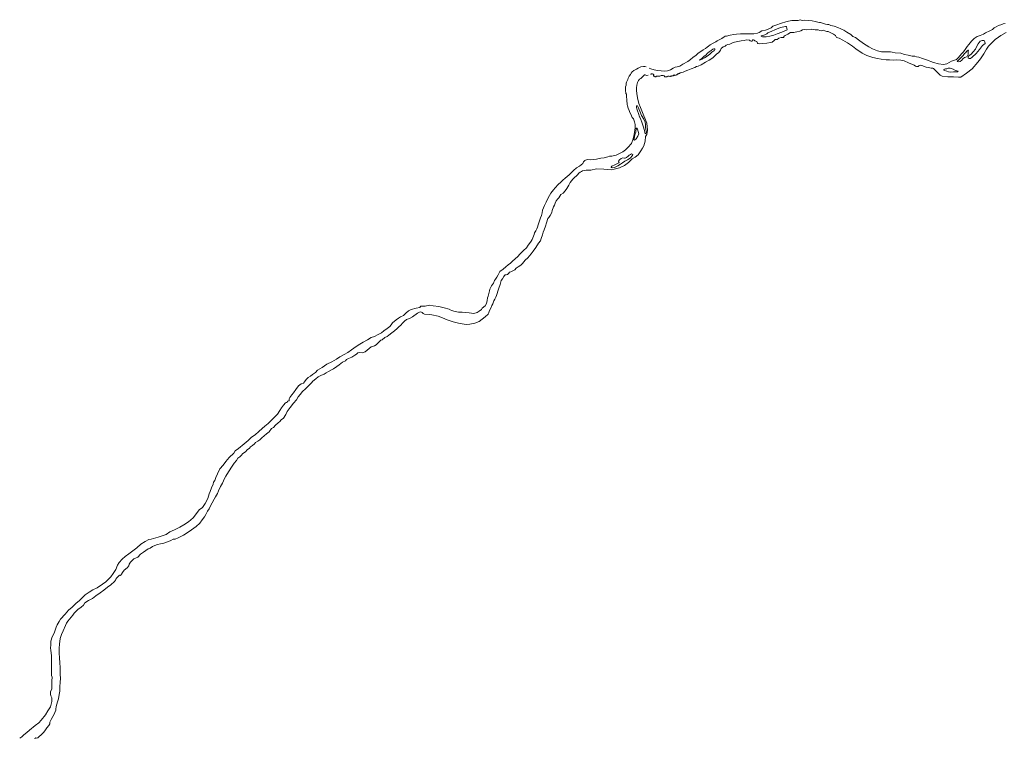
# Model space of a CAD drawing. Header units: metres. Extents: x 347609 to 404409, y 8547781 to 8605413.
# Tile 16 of 37: x 383042 to 386963, y 8575332 to 8578195. Entities that reach past the tile are written whole.
import ezdxf

# ---------------------------------------------------------------- set-up
doc = ezdxf.new("R2010")
doc.units = ezdxf.units.M
doc.layers.get('0').update_dxf_attribs({"color": 3})
doc.layers.add('01. RIO', color=7, linetype='Continuous', lineweight=5, true_color=0x2776bb)

# ---------------------------------------------------------------- blocks, each defined once
blk = doc.blocks.new('REIORORI')
at = {"layer": '01. RIO', "color": 152, "lineweight": 15, "true_color": 0x2776bb, "flags": 128}
for points in [[(385548.5, 8578001.6), (385556.3, 8577998.9), (385569.1, 8577994.6), (385582.1, 8577991.7), (385611.1, 8577989), (385622.3, 8577990.8), (385633.5, 8577995.2), (385645.3, 8578001.6), (385653.3, 8578004.8), (385660.9, 8578006.5), (385670.7, 8578009.1), (385683.7, 8578016.8), (385703.1, 8578027.7), (385713.6, 8578036), (385723.4, 8578043.5), (385736.4, 8578053.5), (385744.8, 8578060.7), (385754.8, 8578068.5), (385764.6, 8578075.1), (385773.9, 8578080.2), (385779.5, 8578084.7), (385785.1, 8578089.2), (385792.2, 8578094.4), (385803.4, 8578100.7), (385814.3, 8578106.4), (385820.1, 8578110), (385830.1, 8578116.1), (385838.2, 8578120.3), (385848.4, 8578126.4), (385851.4, 8578128.4), (385857.7, 8578129.3), (385872, 8578132.4), (385886.8, 8578136.1), (385897.5, 8578136.3), (385913, 8578138.5), (385924.2, 8578138.4), (385936.4, 8578137.7), (385950.6, 8578138.3), (385966, 8578138.5), (385980.5, 8578140.3), (385987.4, 8578143.4), (385998.4, 8578149.8), (386012.6, 8578153.4), (386020.2, 8578156), (386025.4, 8578158.8), (386035.6, 8578162.6), (386041.5, 8578168.6), (386054, 8578172.5), (386076, 8578181.2), (386093.2, 8578186.4), (386104.6, 8578189), (386117.8, 8578190.9), (386125.8, 8578190.7), (386131.5, 8578190.7), (386141.9, 8578191.3), (386146.2, 8578193.2), (386151.3, 8578194.6), (386153.9, 8578192.7), (386161, 8578191.8), (386168.3, 8578193.2), (386182.9, 8578191.7), (386197.9, 8578190.2), (386210.1, 8578187.8), (386221.2, 8578184.9), (386226.8, 8578183.6), (386231.1, 8578183.4), (386242.8, 8578179.2), (386250.8, 8578177.2), (386259.9, 8578174.9), (386264.7, 8578175.1), (386272.5, 8578171.8), (386285.8, 8578168.7), (386300.9, 8578163.3), (386312, 8578158.4), (386318.1, 8578155.3), (386324.2, 8578152.6), (386336.3, 8578144.6), (386351.8, 8578135.5), (386360.7, 8578128.2), (386370.2, 8578123.3), (386383.4, 8578113.8), (386402.4, 8578099.5), (386424.5, 8578086.3), (386438.9, 8578078.3), (386458.5, 8578070.7), (386473.7, 8578066.9), (386488.6, 8578066.9), (386503.5, 8578066.5), (386509.7, 8578066.5), (386516.9, 8578064.7), (386528.7, 8578062.8), (386550.9, 8578060.8), (386566.5, 8578055.5), (386580.9, 8578053.8), (386596.4, 8578049.6), (386606.6, 8578049.1), (386613.8, 8578046.4), (386622.5, 8578045.2), (386638.1, 8578039.5), (386653.7, 8578035.3), (386682, 8578024.7), (386701, 8578018.6), (386720.6, 8578016.5), (386733.9, 8578018.7), (386753.7, 8578028.9), (386773.6, 8578035.7), (386780.9, 8578044.6), (386793.3, 8578058.4), (386801.5, 8578065.9), (386810.2, 8578079.6), (386814.9, 8578087.9), (386821.5, 8578095.2), (386832.5, 8578109.1), (386843.6, 8578119), (386854.9, 8578127.3), (386867.2, 8578132), (386880.8, 8578136.4), (386888.9, 8578142), (386905.4, 8578149.9), (386916, 8578155.9), (386923.1, 8578162.2), (386930.6, 8578165.6), (386940.6, 8578170.8), (386952.9, 8578175.8), (386958.3, 8578178.6), (386966.4, 8578179.6)], [(385554.5, 8577977.1), (385555.7, 8577977.8), (385556.9, 8577978), (385557.4, 8577978), (385557.8, 8577978.6), (385558.3, 8577978.9), (385559.5, 8577978.5), (385562, 8577978.3), (385564.6, 8577977.3), (385565.9, 8577976.4), (385566.6, 8577975.7), (385567.4, 8577975.1), (385567.8, 8577974.6), (385567.4, 8577973.4), (385566.7, 8577972.2), (385566.4, 8577971), (385568, 8577970), (385571.6, 8577967.9), (385573.5, 8577967), (385575.9, 8577966.4), (385577, 8577967.9), (385578.9, 8577969.5), (385580.3, 8577969.9), (385583.6, 8577969.8), (385587, 8577969.4), (385589, 8577969.4), (385592, 8577970), (385596.7, 8577971.7), (385600.5, 8577972.4), (385604.6, 8577971.9), (385609, 8577970.7), (385610.7, 8577969.3), (385610.2, 8577968.4), (385610.3, 8577967.6), (385612.3, 8577966.5), (385615.8, 8577966.8), (385619, 8577967.3), (385620.9, 8577968.3), (385623.6, 8577969), (385626.5, 8577969.1), (385628.3, 8577969.3), (385631, 8577968.4), (385632.9, 8577968.9), (385634, 8577969.6), (385637.6, 8577969.7), (385638.8, 8577970.7), (385641, 8577971.6), (385643.2, 8577971.4), (385644.8, 8577971.4), (385646.1, 8577972.3), (385647.5, 8577973.4), (385648.4, 8577974.3), (385649.4, 8577974.1), (385649.8, 8577973.1), (385651.7, 8577972.7), (385653.6, 8577973.4), (385655.1, 8577973.3), (385656.8, 8577973.5), (385657.1, 8577974.3), (385658, 8577975), (385658.9, 8577974.8), (385659.3, 8577974.6), (385660.3, 8577975.4), (385661.1, 8577976.3), (385661.5, 8577977), (385662.3, 8577977.9), (385663.8, 8577978.4), (385665.3, 8577978.4), (385666, 8577979.2), (385667.6, 8577979.6), (385669.9, 8577980.4), (385672.4, 8577982.3), (385679.1, 8577984.6), (385684.5, 8577986), (385692.8, 8577989.4), (385703.7, 8577993.9), (385716.1, 8577999.4), (385730.7, 8578004.6), (385738.2, 8578008.3), (385744.7, 8578009.2), (385755.9, 8578014.7), (385773.5, 8578025.1), (385787.7, 8578033.2), (385803.1, 8578043.1), (385807.7, 8578047.8), (385813.2, 8578053.1), (385817.8, 8578057.6), (385826.3, 8578064.1), (385832.7, 8578072.7), (385836.2, 8578079.4), (385844, 8578086.6), (385852.1, 8578089.7), (385856.4, 8578093.6), (385861.8, 8578095.2), (385870.4, 8578097.6), (385880.5, 8578102), (385889.5, 8578105.6), (385902.2, 8578108.2), (385915.4, 8578110), (385927.8, 8578112.1), (385937.2, 8578113.7), (385948.6, 8578112.8), (385951.8, 8578109.9), (385955.7, 8578108.7), (385958.9, 8578109.4), (385960.2, 8578111.4), (385960.6, 8578113.3), (385961.8, 8578114.2), (385964.4, 8578113.7), (385967.2, 8578112.5), (385969.9, 8578110.8), (385977.5, 8578107.1), (385980.8, 8578101.2), (385982.2, 8578099.3), (385990.2, 8578098.8), (386002.1, 8578100), (386017.9, 8578101.1), (386032.3, 8578103.8), (386038.7, 8578105.3), (386046.5, 8578111.4), (386050.8, 8578115.2), (386058.3, 8578116), (386066, 8578120.6), (386075.4, 8578123.1), (386084, 8578124), (386085.7, 8578124.6), (386085.5, 8578127.1), (386086.1, 8578129), (386091.2, 8578131.6), (386101.6, 8578137.3), (386112.5, 8578143.3), (386119.1, 8578143.7), (386125.1, 8578144.1), (386129.9, 8578145), (386137.7, 8578146.1), (386148.5, 8578149.1), (386152.8, 8578150.2), (386159.9, 8578153.7), (386169.7, 8578155.6), (386175.1, 8578154.6), (386193.8, 8578155), (386196.7, 8578156.2), (386210.7, 8578154.6), (386222.3, 8578153.6), (386229.1, 8578151.4), (386234.1, 8578150.4), (386237.9, 8578152), (386242.6, 8578152.4), (386248.5, 8578150.1), (386256.6, 8578148.1), (386261.5, 8578147.1), (386270.2, 8578143.3), (386283.5, 8578137.1), (386290.8, 8578131), (386295.8, 8578124), (386305.2, 8578121.1), (386321, 8578113.5), (386338.5, 8578102.9), (386358.6, 8578089), (386372.2, 8578078.6), (386397.8, 8578061.7), (386415.6, 8578052), (386439.3, 8578043.6), (386458, 8578039.4), (386473.5, 8578036.7), (386493.3, 8578034.7), (386505.7, 8578034.3), (386522.7, 8578033.3), (386533.7, 8578034.1), (386551.9, 8578033.4), (386564.3, 8578030.8), (386582.4, 8578022.9), (386604.2, 8578013.9), (386609.8, 8578009.3), (386614, 8578007.6), (386619.7, 8578008.7), (386623.2, 8578011.4), (386628.1, 8578013), (386638.6, 8578010.5), (386648.8, 8578006.9), (386651.8, 8578005.1), (386662, 8578003.6), (386672.4, 8578001.6), (386678.2, 8578001.5), (386682, 8578000.8), (386685.6, 8577996.5), (386693.5, 8577988.8), (386707.6, 8577973.4), (386716.3, 8577969), (386738, 8577966.5), (386761.7, 8577966.8), (386781.2, 8577965.9), (386789.9, 8577965.9), (386813.4, 8577980.9), (386835.6, 8577998.7), (386858.6, 8578025.7), (386868.7, 8578039.2), (386881.5, 8578059.2), (386892.8, 8578076.7), (386900.9, 8578089.3), (386915.9, 8578105.2), (386927.5, 8578116.2), (386939.7, 8578124.3), (386950.1, 8578131.8), (386971.1, 8578143.6)], [(383042.4, 8575333.2), (383051.3, 8575338.6), (383059.3, 8575345.9), (383070.7, 8575355.6), (383081.4, 8575365), (383103.4, 8575382.7), (383119.2, 8575394.2), (383127.3, 8575404.6), (383145.1, 8575425.1), (383155.1, 8575441.3), (383164.6, 8575457.8), (383170.2, 8575478.6), (383170.5, 8575492.9), (383166.6, 8575501.7), (383164.6, 8575508.3), (383165.1, 8575518), (383170.2, 8575528.4), (383170.2, 8575560.6), (383171.2, 8575575.9), (383169.7, 8575582.2), (383169.7, 8575592.7), (383168.8, 8575614), (383168.8, 8575629.8), (383169, 8575647.1), (383168.8, 8575661), (383166.8, 8575682.8), (383165.4, 8575691.8), (383166.3, 8575704.7), (383166.3, 8575719.1), (383172.2, 8575735.9), (383179.3, 8575751.6), (383188.3, 8575774.3), (383191.9, 8575784.5), (383199, 8575797.2), (383205.1, 8575806.7), (383223.4, 8575826.7), (383236.4, 8575842.3), (383252, 8575854.8), (383266.3, 8575869.4), (383280.3, 8575881.4), (383292.7, 8575892.6), (383302.7, 8575904.3), (383319, 8575914.8), (383333.4, 8575923.6), (383350.5, 8575931.6), (383372.7, 8575945.8), (383385.7, 8575955.3), (383394.2, 8575964.3), (383404.7, 8575975.3), (383414.9, 8575988.2), (383424.9, 8576004.6), (383432.5, 8576021.4), (383438.3, 8576032.3), (383450.3, 8576045.3), (383462.8, 8576055.8), (383476.9, 8576067.3), (383492.7, 8576078.5), (383509.1, 8576090.7), (383524.2, 8576105.6), (383541.8, 8576116.3), (383556.9, 8576124.3), (383565.9, 8576125.3), (383575.4, 8576128.5), (383593.5, 8576133.6), (383613.3, 8576140.2), (383626.2, 8576144.6), (383640.8, 8576154.1), (383659.4, 8576162.4), (383679.9, 8576172.7), (383695.7, 8576182.2), (383715.2, 8576193.9), (383732.9, 8576210.3), (383747, 8576228.1), (383757.5, 8576242.7), (383770.6, 8576251.2), (383781.1, 8576267.3), (383791.4, 8576287.6), (383797.2, 8576305.9), (383801.4, 8576315.2), (383806.7, 8576330.3), (383813.1, 8576344.2), (383814.1, 8576352.8), (383819.2, 8576359.6), (383823.8, 8576370.8), (383829.9, 8576386.1), (383839.5, 8576405), (383853.1, 8576420.8), (383863.8, 8576434.4), (383876, 8576450.8), (383895.6, 8576468.6), (383900.4, 8576477.6), (383914.3, 8576486.2), (383936, 8576505.2), (383951.7, 8576518.2), (383965.8, 8576531.1), (383980.7, 8576540.8), (383994.1, 8576554.2), (384007.8, 8576566), (384018, 8576575.5), (384031.9, 8576586.2), (384039.5, 8576594), (384054.6, 8576608.9), (384069, 8576623.3), (384078.6, 8576638.2), (384085.1, 8576648.7), (384093.4, 8576659.4), (384100.4, 8576668), (384104.7, 8576670.1), (384108.7, 8576671.9), (384109.1, 8576674.6), (384110.6, 8576675.2), (384113.6, 8576675.9), (384115.8, 8576677.6), (384116, 8576681.2), (384115.8, 8576683.9), (384118, 8576689.5), (384125.6, 8576700.3), (384132.4, 8576708.3), (384142.4, 8576722.1), (384152.9, 8576736.3), (384163.8, 8576743.8), (384172.1, 8576747.2), (384176.4, 8576752.3), (384183.6, 8576761.8), (384190.8, 8576769.8), (384200.6, 8576774.8), (384208.9, 8576780.8), (384221, 8576789.1), (384228.6, 8576798.3), (384246.3, 8576809.6), (384265.4, 8576821.9), (384285, 8576831.3), (384304.2, 8576842), (384317.7, 8576851.7), (384335, 8576860.4), (384348.8, 8576868.9), (384363.1, 8576879.1), (384372.6, 8576886.8), (384390.7, 8576897.5), (384410.5, 8576910.1), (384428, 8576919.2), (384442.3, 8576928.4), (384455.8, 8576932.5), (384469.3, 8576940.5), (384483.1, 8576947.3), (384492.9, 8576954.9), (384506.4, 8576964.6), (384516.2, 8576972.7), (384522.2, 8576979), (384527.4, 8576986.8), (384541.2, 8576999.5), (384551.5, 8577006.3), (384559.1, 8577010.9), (384570.3, 8577016.4), (384580.1, 8577026.1), (384590.7, 8577034.5), (384601.3, 8577040.3), (384621.6, 8577045.4), (384636.1, 8577047.9), (384638.1, 8577051.6), (384640.4, 8577053.9), (384656.5, 8577053.4), (384674.8, 8577056.9), (384688.9, 8577055.1), (384711.3, 8577052.8), (384733.4, 8577046.8), (384752.1, 8577041), (384761.9, 8577035.6), (384776.8, 8577032.3), (384789.8, 8577030), (384804.4, 8577029.5), (384817.1, 8577027.7), (384832.1, 8577026.6), (384850.7, 8577024.1), (384864.7, 8577028.4), (384872, 8577032.9), (384880.8, 8577040.1), (384884.6, 8577045.3), (384895.8, 8577055.1), (384900.7, 8577064.6), (384904.4, 8577076.7), (384905.6, 8577086.7), (384907.9, 8577093.7), (384912.9, 8577114.5), (384915.2, 8577121.1), (384921.8, 8577133.9), (384928.7, 8577145.6), (384933.7, 8577155.9), (384936.9, 8577160.8), (384943.1, 8577168.9), (384947.5, 8577177.9), (384951.2, 8577186.5), (384954.4, 8577191.6), (384968.2, 8577201.3), (384978.7, 8577210.3), (384988.2, 8577217.5), (384996.4, 8577225.2), (385004.4, 8577232.9), (385015.8, 8577242.4), (385026.4, 8577251.7), (385034.2, 8577260.3), (385048.9, 8577275.2), (385060, 8577286.3), (385067.8, 8577296.2), (385072.7, 8577303.4), (385079.1, 8577312), (385083, 8577318.7), (385086.5, 8577325.9), (385091, 8577339.2), (385092.9, 8577345.6), (385097.9, 8577353.1), (385101.8, 8577362), (385103.8, 8577368.2), (385107.7, 8577377.7), (385112.9, 8577393.8), (385116.9, 8577404.8), (385119.8, 8577415.2), (385122.5, 8577425.4), (385125, 8577436.3), (385128.4, 8577444.9), (385132.1, 8577455.1), (385134.4, 8577460.2), (385138.3, 8577468.3), (385147.4, 8577484.5), (385152.3, 8577494.3), (385157.2, 8577503.2), (385162.4, 8577510.1), (385167.8, 8577516.6), (385174.4, 8577524.9), (385186.5, 8577537.8), (385196.9, 8577547.3), (385204.8, 8577555.9), (385215.2, 8577563), (385229.9, 8577576.2), (385239.6, 8577585.4), (385247.7, 8577594), (385259.8, 8577604.2), (385271.6, 8577611.6), (385285, 8577621.1), (385287.9, 8577628.6), (385293.1, 8577634.2), (385301.9, 8577637.1), (385315.5, 8577636.6), (385326.1, 8577637.2), (385339.9, 8577639.5), (385356.2, 8577642.5), (385370.1, 8577644.8), (385383.9, 8577647.7), (385391.6, 8577650.6), (385401, 8577651.2), (385417.7, 8577654.9), (385431.2, 8577661.2), (385444.2, 8577667.6), (385455.3, 8577676.2), (385464, 8577685.2), (385478.8, 8577700.9), (385485.2, 8577720.4), (385489.8, 8577737.6), (385493, 8577764.1), (385493, 8577776.7), (385490.1, 8577788.2), (385486.2, 8577799.3), (385481.7, 8577804.5), (385479.9, 8577807.6), (385477.3, 8577815.1), (385472.4, 8577824.3), (385469, 8577832.2), (385465, 8577842.1), (385462.2, 8577851.6), (385461.6, 8577857.4), (385460.4, 8577873.9), (385458.7, 8577889.7), (385459.3, 8577894.4), (385458.7, 8577897.3), (385456.7, 8577900.2), (385455.7, 8577903.3), (385454.9, 8577910.8), (385455, 8577917.4), (385455.5, 8577927.2), (385457.5, 8577933.4), (385457.8, 8577936.8), (385456.9, 8577938.3), (385458.1, 8577941.6), (385459.3, 8577945.2), (385462.6, 8577953.2), (385464.4, 8577956.6), (385465.9, 8577962), (385470.1, 8577969.3), (385474.9, 8577976), (385477.3, 8577982.1), (385481.3, 8577987.2), (385487.9, 8577991.9), (385493.4, 8577994.5), (385498.9, 8577997.9), (385504.8, 8578001.2), (385516.5, 8578006.2), (385526.2, 8578008.3), (385531.9, 8578007.9), (385537.7, 8578006.8)], [(383101.4, 8575331.5), (383105.6, 8575332.8), (383106.2, 8575333.5), (383108.9, 8575332.4), (383114, 8575333.9), (383121.1, 8575340.3), (383127, 8575345.3), (383133.3, 8575350.8), (383138, 8575356.3), (383145.5, 8575365.7), (383150.8, 8575373.9), (383158.3, 8575383.1), (383161.8, 8575390.2), (383162.6, 8575393.4), (383163, 8575396.8), (383167.8, 8575406.6), (383174.3, 8575418.5), (383180.1, 8575428.9), (383182.5, 8575434.6), (383185.7, 8575444.8), (383185.8, 8575449.6), (383187.5, 8575457.1), (383189, 8575464.8), (383194.3, 8575480.8), (383196.5, 8575489.3), (383199.2, 8575506.4), (383202, 8575520.2), (383202, 8575537.9), (383203.4, 8575554.2), (383204.5, 8575572.1), (383204, 8575586.3), (383203.6, 8575614), (383202.3, 8575632.3), (383201.2, 8575653.1), (383200.2, 8575671), (383200.2, 8575691.5), (383201.3, 8575707.4), (383204.2, 8575729.7), (383208.7, 8575745), (383215.5, 8575759.6), (383225.4, 8575781.2), (383229.1, 8575791.3), (383233.5, 8575799), (383241, 8575806.9), (383254.5, 8575822.1), (383259.6, 8575830.1), (383273.8, 8575845), (383287.2, 8575854.1), (383296.3, 8575862.4), (383302, 8575872.4), (383316.8, 8575881.2), (383331.9, 8575888.4), (383345.6, 8575899.5), (383363.2, 8575911), (383377.4, 8575921.7), (383392.5, 8575933.8), (383405.5, 8575944.1), (383420.2, 8575956.7), (383423.6, 8575961.5), (383425.9, 8575966.1), (383429.6, 8575972), (383436, 8575978.5), (383439.3, 8575981.6), (383443.2, 8575980.8), (383447.8, 8575985.6), (383451.6, 8575992.1), (383459.1, 8576002.3), (383470.7, 8576011.4), (383476.6, 8576019.7), (383478.4, 8576025.4), (383483.8, 8576034.3), (383496.9, 8576046.6), (383512.3, 8576053.8), (383523.1, 8576065.2), (383535.2, 8576073.7), (383544.5, 8576079.6), (383554.1, 8576086.3), (383561.5, 8576090.1), (383571.6, 8576096.3), (383580.8, 8576100.6), (383591.2, 8576103.8), (383603.1, 8576107.3), (383617, 8576110.1), (383626.9, 8576112.9), (383635.3, 8576116.5), (383644.6, 8576120.7), (383653.5, 8576125), (383661.9, 8576125.9), (383673, 8576130.4), (383694.9, 8576140.8), (383713.5, 8576153.5), (383727.1, 8576162.4), (383744.6, 8576175.3), (383760.4, 8576188.9), (383768.7, 8576202.7), (383779, 8576214.2), (383783, 8576224.1), (383790.6, 8576237.3), (383796.4, 8576246.5), (383803.7, 8576260.7), (383809, 8576270.1), (383817.4, 8576284.3), (383822.3, 8576293.8), (383829.9, 8576307.4), (383834.5, 8576317.6), (383842.1, 8576334.6), (383849.8, 8576349.1), (383858, 8576367), (383863.9, 8576376.7), (383874, 8576393.9), (383888.8, 8576415.6), (383896.8, 8576428.7), (383905.2, 8576438.8), (383911.4, 8576448.1), (383918.6, 8576453.2), (383924.7, 8576458.5), (383930.6, 8576466.1), (383941.2, 8576473.6), (383948.7, 8576481.7), (383957.3, 8576487.7), (383961.8, 8576493), (383969.3, 8576498.8), (383977.2, 8576505), (383982, 8576510.9), (383990.9, 8576516.1), (383998.1, 8576521.4), (384006.7, 8576529), (384025.2, 8576545.3), (384035.9, 8576553.4), (384045.7, 8576566.1), (384052.9, 8576570.3), (384061.7, 8576580), (384072, 8576589.4), (384078.6, 8576593.7), (384084.1, 8576600.7), (384092.6, 8576607.9), (384101.8, 8576622.6), (384107.6, 8576634.2), (384119.3, 8576649.6), (384133, 8576667.5), (384144.3, 8576680), (384150.9, 8576691.7), (384159, 8576701.4), (384168.4, 8576713), (384180.2, 8576724.2), (384195.7, 8576739.3), (384203.8, 8576748.2), (384210.3, 8576754.8), (384222, 8576764.1), (384231.2, 8576772), (384243.8, 8576778.1), (384254.6, 8576783), (384263.2, 8576788.4), (384271.8, 8576793.5), (384284.6, 8576799.9), (384291.9, 8576803.3), (384304.8, 8576812.8), (384314.8, 8576820.4), (384328.2, 8576830), (384340.3, 8576836.1), (384343.8, 8576841), (384352.1, 8576845), (384364.8, 8576850.1), (384376.7, 8576858.1), (384383.7, 8576862.5), (384388.6, 8576867.3), (384395.9, 8576868.3), (384405.6, 8576867.6), (384418.1, 8576871.4), (384426.5, 8576877.8), (384434.4, 8576884.2), (384442.1, 8576891.1), (384455.8, 8576895.4), (384462, 8576899), (384471, 8576908.2), (384479.9, 8576918.1), (384485.9, 8576919.9), (384496, 8576928.8), (384505.7, 8576932.5), (384512.9, 8576937.7), (384524.8, 8576947.3), (384535, 8576955.2), (384545.7, 8576965.1), (384552.7, 8576971.2), (384559.7, 8576978.3), (384566.2, 8576985.7), (384575.2, 8576993.3), (384583.1, 8577000.8), (384594.9, 8577004.8), (384606.8, 8577011), (384626.9, 8577025.8), (384634.7, 8577029.8), (384640.5, 8577030.9), (384645.6, 8577028.7), (384649.6, 8577024.2), (384654.8, 8577021.7), (384674.9, 8577020.3), (384683.8, 8577019.3), (384708.4, 8577013.6), (384725.7, 8577006.9), (384744.7, 8576998.4), (384764.6, 8576992.7), (384778.1, 8576988.9), (384797, 8576983.9), (384819.9, 8576980.3), (384835.2, 8576981.9), (384855.4, 8576986), (384872.1, 8576992), (384884.1, 8577001.1), (384896.5, 8577010.7), (384907.7, 8577021.2), (384911.3, 8577026.6), (384911.4, 8577034), (384918.2, 8577045.4), (384923.1, 8577056.1), (384926.6, 8577063.2), (384930.8, 8577074.9), (384935.1, 8577082), (384939.1, 8577088.9), (384941.6, 8577096.1), (384943.8, 8577103.5), (384946.1, 8577112.7), (384950.7, 8577124.7), (384956, 8577139.9), (384960.4, 8577155.2), (384964.6, 8577162.8), (384969.8, 8577171.1), (384973.6, 8577176), (384976.2, 8577178.9), (384979.4, 8577178.4), (384985.4, 8577180), (384990.7, 8577184.8), (384992.9, 8577188.9), (384998.2, 8577190.8), (385006.6, 8577194.2), (385013.8, 8577198.7), (385018.9, 8577204.4), (385027.2, 8577210), (385038.7, 8577217), (385044.7, 8577223.4), (385055.1, 8577236.9), (385065.9, 8577246.5), (385079, 8577261.9), (385087.6, 8577273.2), (385098.3, 8577286.6), (385108.9, 8577304.3), (385115.8, 8577313.9), (385119.1, 8577323.6), (385123.8, 8577338.1), (385127.4, 8577347.6), (385131.4, 8577357.5), (385136.2, 8577371.7), (385140.3, 8577386), (385145.6, 8577402.1), (385149.6, 8577407.3), (385154.3, 8577414.1), (385160.9, 8577426), (385163.3, 8577435.1), (385168.1, 8577449), (385171.9, 8577455.2), (385174.4, 8577463.5), (385178.9, 8577473), (385184.8, 8577481.1), (385189.1, 8577485), (385197.8, 8577498.7), (385206.4, 8577503.8), (385215.2, 8577512.9), (385221.9, 8577522.4), (385228.7, 8577535), (385234, 8577545.9), (385240.2, 8577552.2), (385245.5, 8577558.9), (385253.3, 8577567), (385258.8, 8577571.8), (385263.9, 8577577.2), (385269.5, 8577583.1), (385274.8, 8577587.2), (385279.4, 8577589.9), (385284, 8577592.5), (385290.1, 8577594.1), (385298.2, 8577595.2), (385310.8, 8577595.2), (385317.1, 8577595.7), (385339.3, 8577600), (385368.5, 8577598.9), (385397.8, 8577596.6), (385410.1, 8577598.6), (385430.7, 8577605), (385451.1, 8577614.1), (385467.2, 8577625.2), (385481.9, 8577639.7), (385493.1, 8577646.9), (385505.3, 8577656.9), (385516.6, 8577671.7), (385522.7, 8577682.2), (385528.1, 8577692.7), (385533.3, 8577710.1), (385534.5, 8577729.2), (385539.5, 8577737.3), (385542, 8577754.7), (385540.1, 8577782.8), (385534.7, 8577795.3), (385525, 8577818.7), (385514.1, 8577844.2), (385508, 8577861.1), (385503.3, 8577882.9), (385500.2, 8577900), (385498.5, 8577911.9), (385499.1, 8577923.5), (385500.3, 8577934.3), (385502.6, 8577944.6), (385506, 8577952.3), (385511.2, 8577958), (385515.7, 8577960.8), (385523.4, 8577967.8), (385527.6, 8577971.7), (385530.9, 8577974.5), (385533.1, 8577974.8), (385536.3, 8577973.5), (385539.7, 8577972.8), (385545, 8577973.4)]]:
    blk.add_lwpolyline(points, dxfattribs=at)
for points in [[(385994.6, 8578128.4), (386000.1, 8578126.8), (386014.5, 8578126.5), (386029.8, 8578128.8), (386045.3, 8578132.9), (386059.1, 8578137.7), (386077.1, 8578145.1), (386098.2, 8578153.6), (386097.5, 8578159.7), (386095.6, 8578166.8), (386091.5, 8578167.3), (386072.4, 8578162.8), (386049.2, 8578153.6), (386037.7, 8578148.9), (386022, 8578142.3), (386017.6, 8578137.6), (386009.7, 8578134.2), (385996.5, 8578130.1), (385995.1, 8578129.7)], [(386819.6, 8578044.3), (386822.1, 8578050), (386831.8, 8578057.7), (386839.3, 8578066.4), (386848.7, 8578077.8), (386854.1, 8578089.3), (386859.7, 8578098.1), (386867, 8578109), (386875.7, 8578112.3), (386883, 8578111.4), (386886.5, 8578106.9), (386887.2, 8578099.8), (386876.4, 8578091.1), (386864.7, 8578075.7), (386851.6, 8578060.5), (386835.4, 8578045.5), (386828.6, 8578039.6), (386822.9, 8578039.9), (386819.9, 8578041.8)], [(385749.3, 8578033.2), (385759.8, 8578037.4), (385769.7, 8578042.8), (385779.7, 8578049.8), (385790.6, 8578057.6), (385799.5, 8578065.9), (385802.8, 8578068.4), (385806.9, 8578070.6), (385809, 8578072.2), (385810, 8578074.4), (385810.6, 8578077.1), (385809.7, 8578078.6), (385807.3, 8578079.1), (385802.1, 8578077.4), (385795.7, 8578072.3), (385788.2, 8578065.9), (385781.3, 8578060.9), (385774.2, 8578053.9), (385768.5, 8578049.7), (385764.7, 8578045.8), (385758.4, 8578040.6), (385752.9, 8578036.6), (385750.2, 8578034.7)], [(386777.3, 8578027.4), (386780.9, 8578026.4), (386787.6, 8578027.9), (386794.4, 8578033.1), (386798.4, 8578038.4), (386805.2, 8578043.3), (386810.5, 8578045.5), (386815, 8578048.5), (386819, 8578056.5), (386819.5, 8578061.5), (386820, 8578068.7), (386820.3, 8578073.1), (386818.9, 8578073.5), (386813.9, 8578069.5), (386809.1, 8578063), (386805.3, 8578060.1), (386799, 8578052.4), (386792.8, 8578045.6), (386787.6, 8578039.6), (386780.8, 8578033.2), (386776.2, 8578029.8), (386776.7, 8578027.7)], [(386724.7, 8577997.3), (386723, 8577996.6), (386722.5, 8577995.6), (386723.2, 8577994), (386725.2, 8577992.7), (386734.2, 8577990), (386741.8, 8577986.6), (386747.4, 8577986), (386760.9, 8577987.4), (386774.8, 8577986.4), (386778.6, 8577986.8), (386779.2, 8577988.9), (386769.6, 8577992.3), (386760.1, 8577997.5), (386747.8, 8578001.6), (386740, 8578001.3), (386734.6, 8577999), (386729.6, 8577998.3), (386726.8, 8577997.9)], [(385511.2, 8577807.4), (385506.2, 8577820.5), (385502.3, 8577831), (385500, 8577839.8), (385498.9, 8577845.3), (385499, 8577850.2), (385500.1, 8577851.5), (385501.6, 8577852), (385503.2, 8577850.9), (385505.8, 8577846.6), (385507.7, 8577840), (385511.5, 8577829.9), (385518.9, 8577813.5), (385527.8, 8577797.8), (385533.5, 8577786.8), (385534.8, 8577777.4), (385535.1, 8577766.1), (385536.3, 8577757.4), (385537.6, 8577751.6), (385538, 8577747.2), (385536.2, 8577741.3), (385533.7, 8577739.4), (385530.3, 8577753), (385525.9, 8577770.7), (385519.3, 8577786.7), (385515.8, 8577796.8), (385512, 8577806)], [(385497, 8577761.9), (385495.5, 8577746.6), (385491.4, 8577735.5), (385489.2, 8577721.8), (385488.7, 8577715.7), (385490.9, 8577714.7), (385497.5, 8577720.3), (385503.8, 8577731.2), (385507.4, 8577740.3), (385505.1, 8577749), (385503.1, 8577759), (385500.6, 8577762.3), (385498.7, 8577763), (385497.4, 8577762.8)], [(385398.1, 8577606.1), (385397.3, 8577607.7), (385400.7, 8577610.8), (385412.5, 8577616.7), (385427.8, 8577624.3), (385429.2, 8577625.4), (385428.1, 8577627.2), (385427.6, 8577630.8), (385431, 8577636.2), (385437.9, 8577642.3), (385444.8, 8577643.9), (385450.4, 8577642.5), (385454, 8577643), (385458.6, 8577646.1), (385465.1, 8577650.8), (385468.9, 8577654.6), (385474.6, 8577658.2), (385478.9, 8577660.2), (385484, 8577657.7), (385483.3, 8577653.3), (385473.2, 8577643.4), (385462.7, 8577636.2), (385452.2, 8577630.7), (385442.5, 8577624.4), (385435.5, 8577618.7), (385423.7, 8577612.6), (385411.2, 8577606.4), (385402, 8577605), (385399.1, 8577605.5)]]:
    blk.add_lwpolyline(points, close=True, dxfattribs=at)

msp = doc.modelspace()

# ---------------------------------------------------------------- block references
msp.add_blockref('REIORORI', (0, 0))

doc.saveas('drawing.dxf')
